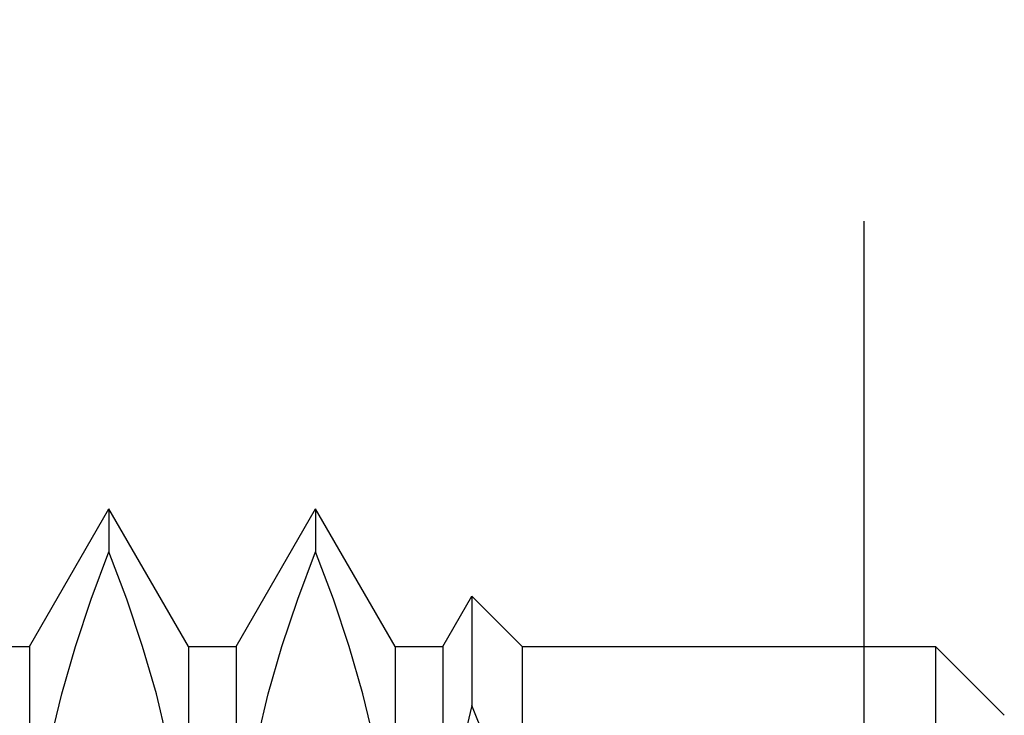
# Model space of a CAD drawing. Header units: inches. Extents: x 0 to 37.8, y 0 to 24.4.
# Tile 33 of 38: x 20.698 to 20.98, y 12.844 to 13.043. Entities that reach past the tile are written whole.
import ezdxf

# ---------------------------------------------------------------- set-up
doc = ezdxf.new("R2010")
doc.units = ezdxf.units.IN
doc.header["$LTSCALE"] = 2.077778
doc.header["$MEASUREMENT"] = 0
doc.linetypes.add('HIDDEN', pattern=[0.2, 0.1, -0.1])
doc.layers.add('DEFAULT_2', color=8, linetype='HIDDEN')
doc.layers.add('DOOR_ASSEMBLY', color=7, linetype='CONTINUOUS')

msp = doc.modelspace()

# ---------------------------------------------------------------- linework, layer by layer
at = {"layer": 'DEFAULT_2', "color": 8, "linetype": 'HIDDEN'}
msp.add_line((20.9396, 9.03794), (20.9396, 16.13901), dxfattribs=at)
at = {"layer": 'DOOR_ASSEMBLY', "color": 8, "linetype": 'HIDDEN'}
for p, q in [((20.70099, 12.86406), (20.72372, 12.90343)), ((20.72372, 12.90343), (20.72372, 12.89116)), ((20.74645, 12.86406), (20.72372, 12.90343)), ((20.76005, 12.86406), (20.78278, 12.90343)), ((20.78278, 12.90343), (20.78278, 12.89116)), ((20.80551, 12.86406), (20.78278, 12.90343)), ((20.8191, 12.86406), (20.82742, 12.87847)), ((20.82742, 12.87847), (20.82742, 12.84718)), ((20.84183, 12.86406), (20.82742, 12.87847)), ((20.6874, 12.86406), (20.70099, 12.86406)), ((20.70099, 12.86406), (20.70099, 12.31288)), ((20.74645, 12.86406), (20.74645, 12.31288)), ((20.74645, 12.86406), (20.76005, 12.86406)), ((20.76005, 12.86406), (20.76005, 12.31288)), ((20.80551, 12.86406), (20.80551, 12.31288)), ((20.80551, 12.86406), (20.8191, 12.86406)), ((20.8191, 12.86406), (20.8191, 12.31288)), ((20.84183, 12.86406), (20.84183, 12.31288)), ((20.84183, 12.86406), (20.95994, 12.86406)), ((20.95994, 12.86406), (20.95994, 12.31288)), ((20.97963, 12.84438), (20.95994, 12.86406))]:
    msp.add_line(p, q, dxfattribs=at)
for points in [[(20.70437, 12.82361), (20.70694, 12.83705), (20.7102, 12.85054), (20.71411, 12.86406), (20.71861, 12.8776), (20.72372, 12.89116)], [(20.74645, 12.78334), (20.74607, 12.79676), (20.74495, 12.81018), (20.74308, 12.82361), (20.74051, 12.83705), (20.73725, 12.85054), (20.73334, 12.86406), (20.72884, 12.8776), (20.72372, 12.89116)], [(20.76342, 12.82361), (20.76599, 12.83705), (20.76925, 12.85054), (20.77316, 12.86406), (20.77766, 12.8776), (20.78278, 12.89116)], [(20.80551, 12.78334), (20.80512, 12.79676), (20.804, 12.81018), (20.80214, 12.82361), (20.79957, 12.83705), (20.79631, 12.85054), (20.7924, 12.86406), (20.78789, 12.8776), (20.78278, 12.89116)], [(20.82742, 12.84718), (20.82492, 12.83652), (20.82285, 12.82586), (20.82122, 12.81521), (20.82005, 12.80457)], [(20.83836, 12.81437), (20.83557, 12.82514), (20.83192, 12.83608), (20.82742, 12.84718)]]:
    msp.add_lwpolyline(points, dxfattribs=at)

doc.saveas('drawing.dxf')
